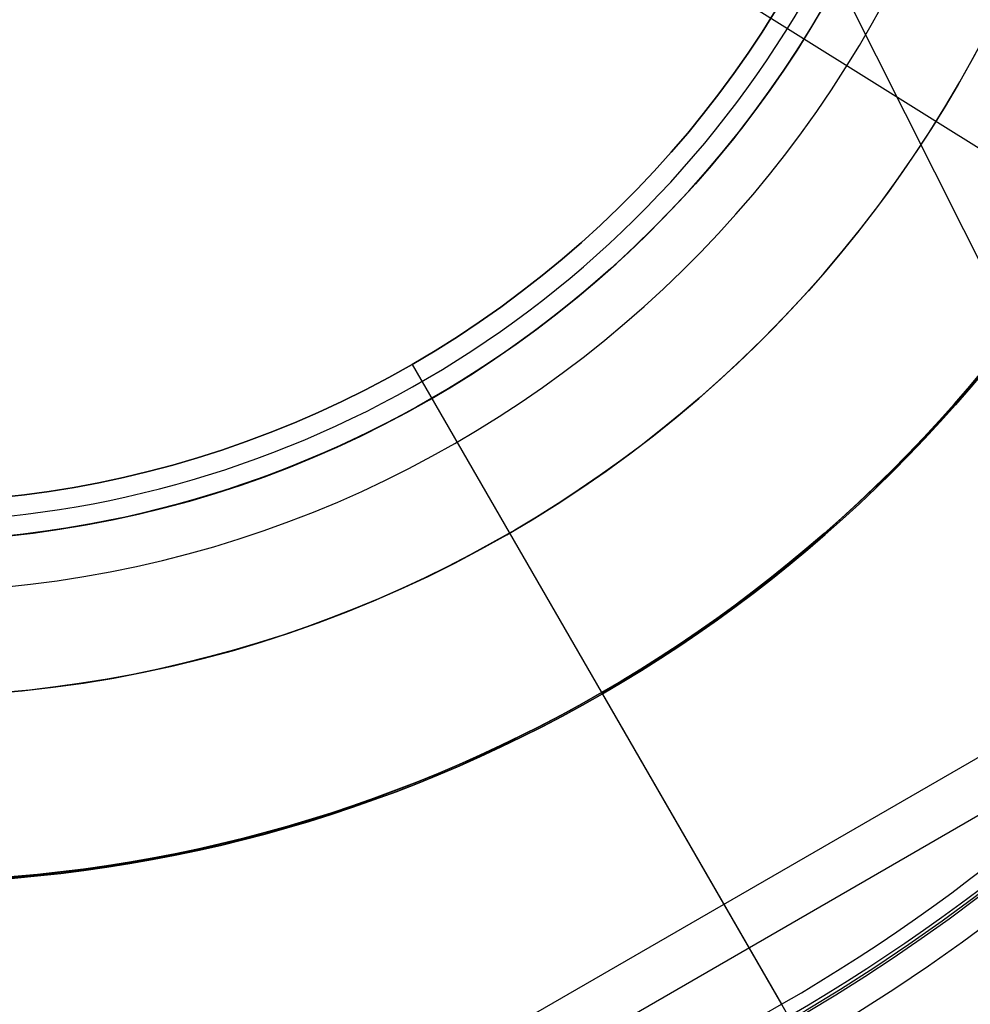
# Model space of a CAD drawing. Extents: x 19499 to 20475, y -6718 to -5871.
# Tile 22 of 60: x 19989 to 20001, y -6421 to -6408. Entities that reach past the tile are written whole.
import ezdxf

# ---------------------------------------------------------------- set-up
doc = ezdxf.new("R2010")
doc.units = 0
doc.layers.get('0').update_dxf_attribs({"linetype": 'CONTINUOUS'})
for name, color, linetype in [('BLANCO_METALICO', 7, 'CONTINUOUS'), ('COLOR', 7, 'CONTINUOUS'), ('LUZ', 7, 'CONTINUOUS')]:
    doc.layers.add(name, color=color, linetype=linetype)

msp = doc.modelspace()

# ---------------------------------------------------------------- linework, layer by layer
for p, q in [((20030.79391685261, -6401.428438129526, 105.1250029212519), (19965.06667873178, -6439.376076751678, 105.1250029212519)), ((20027.58177975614, -6402.5343723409, 51.12500292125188), (19967.63051440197, -6437.14725153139, 51.12500292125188)), ((19993.59873263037, -6412.899766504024, 144.2250029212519), (19993.59873263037, -6412.899766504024, 199.6250029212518)), ((19993.59873263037, -6412.899766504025, 144.2250029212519), (19998.34872452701, -6421.126993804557, 144.2250029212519)), ((19996.03513604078, -6417.119740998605, 108.2592404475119), (19999.46416493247, -6423.058993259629, 108.2592404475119)), ((19996.03513604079, -6417.119740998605, 105.1250029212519), (19996.03513604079, -6417.119740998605, 108.2592404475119)), ((19996.03513604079, -6417.119740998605, 105.1250029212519), (20008.884837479, -6439.376076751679, 105.1250029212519)), ((19996.04472379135, -6417.13634746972, 51.12500292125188), (20007.28996184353, -6436.613671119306, 51.12500292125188)), ((19996.04472379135, -6417.136347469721, 43.50000292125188), (19996.04472379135, -6417.136347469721, 51.12500292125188))]:
    msp.add_line(p, q)
at = {"extrusion": (0.112475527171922, 0.1948133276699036, 0.974370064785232)}
msp.add_lwpolyline([(-20545.72119684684, -4382.985045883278), (-20546.23174644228, -4382.676077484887), (-20546.74029225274, -4382.36241276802), (-20547.24677385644, -4382.044070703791), (-20547.75113102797, -4381.721071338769), (-20548.25330376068, -4381.393435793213), (-20548.75323228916, -4381.06118625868), (-20549.25085711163, -4380.724345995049), (-20549.74611901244, -4380.382939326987), (-20550.23895908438, -4380.036991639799), (-20550.72931875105, -4379.686529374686), (-20551.21713978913, -4379.331580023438), (-20551.70236435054, -4378.972172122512), (-20552.1849349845, -4378.608335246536), (-20552.66479465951, -4378.240100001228), (-20553.14188678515, -4377.867498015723), (-20553.6161552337, -4377.490561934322), (-20554.08754436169, -4377.109325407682), (-20554.55599903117, -4376.723823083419), (-20555.02146463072, -4376.334090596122), (-20555.48388709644, -4375.940164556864), (-20555.9432129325, -4375.542082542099), (-20556.3993892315, -4375.139883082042), (-20556.85236369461, -4374.73360564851), (-20557.30208465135, -4374.323290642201), (-20557.7485010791, -4373.908979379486), (-20558.19156262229, -4373.490714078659), (-20558.63121961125, -4373.068537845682), (-20559.06742308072, -4372.642494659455), (-20559.50012478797, -4372.212629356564), (-20559.92927723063, -4371.778987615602), (-20560.35483366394, -4371.341615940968), (-20560.77674811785, -4370.900561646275), (-20561.1949754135, -4370.455872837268), (-20561.60947117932, -4370.007598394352), (-20562.02019186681, -4369.555787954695), (-20562.42709476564, -4369.100491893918), (-20562.83013801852, -4368.641761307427), (-20563.22928063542, -4368.179647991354), (-20563.6244825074, -4367.71420442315), (-20564.0157044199, -4367.245483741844), (-20564.40290806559, -4366.773539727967), (-20564.78605605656, -4366.298426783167), (-20565.16511193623, -4365.820199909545), (-20565.54004019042, -4365.338914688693), (-20565.91080625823, -4364.854627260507), (-20566.27737654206, -4364.36739430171), (-20566.63971841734, -4363.877273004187), (-20566.99780024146, -4363.384321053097), (-20567.3515913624, -4362.888596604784), (-20567.70106212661, -4362.390158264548), (-20568.0461838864, -4361.889065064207), (-20568.38692900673, -4361.38537643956), (-20568.72327087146, -4360.879152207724), (-20569.05518388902, -4360.370452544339), (-20569.38264349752, -4359.85933796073), (-20569.70562616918, -4359.345869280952), (-20570.02410941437, -4358.830107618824), (-20570.33807178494, -4358.312114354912), (-20570.64749287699, -4357.791951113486), (-20570.9523533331, -4357.269679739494), (-20571.25263484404, -4356.745362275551), (-20571.54832014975, -4356.219060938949), (-20571.83939303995, -4355.690838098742), (-20572.12583835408, -4355.160756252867), (-20572.40764198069, -4354.628878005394), (-20572.68479085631, -4354.095266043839), (-20572.95727296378, -4353.559983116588), (-20573.22507732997, -4353.023092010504), (-20573.48819402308, -4352.48465552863), (-20573.74661414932, -4351.944736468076), (-20574.00032984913, -4351.403397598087), (-20574.24933429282, -4350.86070163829), (-20574.49362167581, -4350.316711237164), (-20574.73318721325, -4349.771488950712), (-20574.96802713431, -4349.22509722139), (-20575.19813867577, -4348.677598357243), (-20575.42352007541, -4348.129054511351), (-20575.64417056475, -4347.579527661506), (-20575.86009036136, -4347.029079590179), (-20576.07128066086, -4346.477771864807), (-20576.27774362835, -4345.925665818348), (-20576.47948238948, -4345.372822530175), (-20576.67650102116, -4344.819302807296), (-20576.86880454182, -4344.265167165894), (-20577.05639890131, -4343.710475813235), (-20577.23929097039, -4343.155288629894), (-20577.41748852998, -4342.599665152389), (-20577.59100025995, -4342.043664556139), (-20577.7598357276, -4341.487345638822), (-20577.92400537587, -4340.930766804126), (-20578.08352051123, -4340.373986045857), (-20578.23839329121, -4339.817060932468), (-20578.38863671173, -4339.260048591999), (-20578.53426459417, -4338.703005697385), (-20578.67529157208, -4338.145988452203), (-20578.81173307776, -4337.589052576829), (-20578.94360532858, -4337.032253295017), (-20579.07092531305, -4336.475645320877), (-20579.19371077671, -4335.919282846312), (-20579.31198020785, -4335.363219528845), (-20579.42575282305, -4334.807508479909), (-20579.53504855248, -4334.252202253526), (-20579.63988802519, -4333.697352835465), (-20579.7402925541, -4333.143011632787), (-20579.83628412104, -4332.589229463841), (-20579.92788536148, -4332.036056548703), (-20580.01511954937, -4331.483542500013), (-20580.09801058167, -4330.931736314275), (-20580.17658296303, -4330.380686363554), (-20580.25086179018, -4329.830440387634), (-20580.32087273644, -4329.281045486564), (-20580.38664203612, -4328.732548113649), (-20580.44819646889, -4328.184994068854), (-20580.50556334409, -4327.638428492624), (-20580.55877048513, -4327.092895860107), (-20580.60784621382, -4326.548439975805), (-20580.6528193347, -4326.00510396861), (-20580.69371911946, -4325.462930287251), (-20580.73057529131, -4324.921960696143), (-20580.76341800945, -4324.382236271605), (-20580.79227785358, -4323.843797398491), (-20580.81718580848, -4323.306683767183), (-20580.83817324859, -4322.770934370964), (-20580.85527192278, -4322.236587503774), (-20580.8685139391, -4321.703680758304), (-20580.87793174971, -4321.172251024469), (-20580.88355813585, -4320.642334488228), (-20580.88542619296, -4320.113966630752), (-20580.88362697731, -4319.595425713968), (-20580.87820832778, -4319.075392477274), (-20580.86913895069, -4318.553900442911), (-20580.85638784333, -4318.030983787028), (-20580.83992430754, -4317.506677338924), (-20580.81971796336, -4316.981016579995), (-20580.79573876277, -4316.454037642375), (-20580.76795700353, -4315.925777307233), (-20580.73634334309, -4315.396273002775), (-20580.70086881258, -4314.865562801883), (-20580.66150483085, -4314.333685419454), (-20580.61822321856, -4313.800680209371), (-20580.57099621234, -4313.266587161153), (-20580.51979647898, -4312.731446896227), (-20580.46459712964, -4312.195300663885), (-20580.40537173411, -4311.658190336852), (-20580.34209433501, -4311.120158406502), (-20580.2747394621, -4310.58124797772), (-20580.20328214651, -4310.041502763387), (-20580.12769793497, -4309.500967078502), (-20580.04796290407, -4308.959685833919), (-20579.96405367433, -4308.417704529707), (-20579.87594742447, -4307.875069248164), (-20579.78362190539, -4307.331826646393), (-20579.6870554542, -4306.788023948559), (-20579.5862270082, -4306.243708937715), (-20579.48111611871, -4305.698929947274), (-20579.3717029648, -4305.153735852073), (-20579.25796836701, -4304.608176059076), (-20579.1398938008, -4304.062300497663), (-20579.01746141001, -4303.516159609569), (-20578.89065402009, -4302.969804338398), (-20578.75945515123, -4302.4232861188), (-20578.62384903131, -4301.876656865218), (-20578.48382060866, -4301.329968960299), (-20578.33935556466, -4300.783275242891), (-20578.19044032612, -4300.23662899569), (-20578.03706207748, -4299.690083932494), (-20577.87920877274, -4299.143694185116), (-20577.71686914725, -4298.597514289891), (-20577.55003272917, -4298.051599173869), (-20577.37868985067, -4297.506004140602), (-20577.20283165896, -4296.960784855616), (-20577.02245012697, -4296.415997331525), (-20576.83753806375, -4295.871697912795), (-20576.64808912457, -4295.327943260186), (-20576.45409782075, -4294.784790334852), (-20576.25555952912, -4294.242296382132), (-20576.05247050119, -4293.700518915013), (-20575.84482787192, -4293.159515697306), (-20575.63262966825, -4292.619344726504), (-20575.41587481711, -4292.080064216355), (-20575.19456315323, -4291.54173257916), (-20574.96869542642, -4291.004408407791), (-20574.73827330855, -4290.468150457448), (-20574.50329940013, -4289.933017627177), (-20574.26377723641, -4289.399068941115), (-20574.01971129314, -4288.866363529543), (-20573.77110699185, -4288.334960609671), (-20573.51797070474, -4287.804919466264), (-20573.26030975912, -4287.276299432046), (-20572.99813244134, -4286.749159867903), (-20572.73144800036, -4286.22356014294), (-20572.46026665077, -4285.699559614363), (-20572.18459957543, -4285.177217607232), (-20571.90445892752, -4284.656593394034), (-20571.61985783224, -4284.137746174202), (-20571.33081038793, -4283.62073505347), (-20571.0373316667, -4283.105619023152), (-20570.73943771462, -4282.592456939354), (-20570.43714555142, -4282.081307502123), (-20570.13047316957, -4281.572229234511), (-20569.819439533, -4281.065280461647), (-20569.50406457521, -4280.560519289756), (-20569.18436919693, -4280.058003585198), (-20568.86037526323, -4279.55779095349), (-20568.53210560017, -4279.059938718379), (-20568.19958399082, -4278.564503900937), (-20567.86283517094, -4278.071543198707), (-20567.52188482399, -4277.581112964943), (-20567.1767595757, -4277.093269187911), (-20566.82748698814, -4276.608067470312), (-20566.47409555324, -4276.125563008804), (-20566.11661468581, -4275.645810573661), (-20565.75507471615, -4275.168864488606), (-20565.38950688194, -4274.694778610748), (-20565.0199433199, -4274.223606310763), (-20564.64641705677, -4273.755400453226), (-20564.26896199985, -4273.290213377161), (-20563.88761292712, -4272.828096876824), (-20563.50240547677, -4272.369102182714), (-20563.11337613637, -4271.913279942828), (-20562.72056223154, -4271.460680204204), (-20562.3240019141, -4271.011352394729), (-20561.92373414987, -4270.565345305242), (-20561.51979870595, -4270.122707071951), (-20561.11223613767, -4269.683485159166), (-20560.70108777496, -4269.247726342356), (-20560.28639570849, -4268.815476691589), (-20559.86820277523, -4268.386781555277), (-20559.44655254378, -4267.96168554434), (-20559.0214892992, -4267.540232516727), (-20558.5930580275, -4267.122465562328), (-20558.16130439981, -4266.708426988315), (-20557.72627475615, -4266.298158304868), (-20557.28801608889, -4265.891700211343), (-20556.8465760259, -4265.489092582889), (-20556.40200281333, -4265.090374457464), (-20555.95434529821, -4264.695584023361), (-20555.50365291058, -4264.304758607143), (-20555.04997564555, -4263.917934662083), (-20554.59336404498, -4263.535147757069), (-20554.13386917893, -4263.156432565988), (-20553.67154262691, -4262.781822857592), (-20553.20643645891, -4262.411351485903), (-20552.7386032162, -4262.045050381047), (-20552.26809589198, -4261.682950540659), (-20551.79496791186, -4261.325082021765), (-20551.31927311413, -4260.971473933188), (-20550.84106572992, -4260.622154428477), (-20550.36040036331, -4260.277150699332), (-20549.87733197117, -4259.936488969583), (-20549.39191584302, -4259.600194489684), (-20548.90420758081, -4259.268291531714), (-20548.41426307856, -4258.940803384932), (-20547.92213850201, -4258.617752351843), (-20547.42789026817, -4258.299159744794), (-20546.93157502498, -4257.9850458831)], dxfattribs=at)
at = {"extrusion": (0.112475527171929, 0.1948133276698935, 0.9743700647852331)}
msp.add_lwpolyline([(-20544.81033906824, -4257.985045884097), (-20545.33140868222, -4258.289837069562), (-20545.85052834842, -4258.599487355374), (-20546.36763479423, -4258.913978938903), (-20546.88266491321, -4259.233292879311), (-20547.39555578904, -4259.557409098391), (-20547.90624471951, -4259.886306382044), (-20548.41466924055, -4260.219962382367), (-20548.9207671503, -4260.558353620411), (-20549.42447653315, -4260.901455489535), (-20549.92573578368, -4261.249242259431), (-20550.42448363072, -4261.60168708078), (-20550.92065916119, -4261.958761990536), (-20551.41420184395, -4262.320437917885), (-20551.90505155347, -4262.686684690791), (-20552.39314859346, -4263.057471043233), (-20552.87843372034, -4263.432764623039), (-20553.3608481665, -4263.812532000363), (-20553.84033366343, -4264.196738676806), (-20554.31683246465, -4264.585349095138), (-20554.79028736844, -4264.978326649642), (-20555.26064174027, -4265.375633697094), (-20555.72783953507, -4265.777231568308), (-20556.19182531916, -4266.183080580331), (-20556.65254429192, -4266.593140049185), (-20557.10994230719, -4267.007368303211), (-20557.56396589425, -4267.425722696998), (-20558.01456227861, -4267.848159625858), (-20558.46167940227, -4268.274634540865), (-20558.90526594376, -4268.705101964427), (-20559.34527133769, -4269.139515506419), (-20559.78164579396, -4269.577827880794), (-20560.21434031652, -4270.019990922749), (-20560.64330672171, -4270.465955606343), (-20561.06849765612, -4270.915672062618), (-20561.48986661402, -4271.369089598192), (-20561.90736795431, -4271.82615671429), (-20562.32095691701, -4272.286821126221), (-20562.73058963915, -4272.751029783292), (-20563.13622317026, -4273.218728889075), (-20563.53781548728, -4273.689863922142), (-20563.93532550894, -4274.164379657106), (-20564.3287131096, -4274.642220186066), (-20564.71793913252, -4275.123328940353), (-20565.10296540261, -4275.607648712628), (-20565.48375473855, -4276.095121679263), (-20565.86027096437, -4276.58568942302), (-20566.23247892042, -4277.079292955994), (-20566.60034447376, -4277.575872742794), (-20566.96383452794, -4278.075368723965), (-20567.32291703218, -4278.577720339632), (-20567.67756098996, -4279.082866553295), (-20568.02773646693, -4279.590745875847), (-20568.37341459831, -4280.101296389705), (-20568.71456759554, -4280.61445577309), (-20569.05116875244, -4281.13016132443), (-20569.38319245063, -4281.648349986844), (-20569.71061416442, -4282.168958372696), (-20570.033410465, -4282.691922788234), (-20570.35155902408, -4283.217179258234), (-20570.66503861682, -4283.744663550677), (-20570.97382912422, -4284.27431120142), (-20571.27791153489, -4284.806057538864), (-20571.57726794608, -4285.339837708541), (-20571.8718815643, -4285.875586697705), (-20572.16173670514, -4286.413239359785), (-20572.44681879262, -4286.952730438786), (-20572.72711435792, -4287.493994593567), (-20573.00261103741, -4288.036966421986), (-20573.27329757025, -4288.581580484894), (-20573.53916379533, -4289.127771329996), (-20573.80020064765, -4289.675473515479), (-20574.0564001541, -4290.224621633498), (-20574.3077554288, -4290.775150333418), (-20574.55426066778, -4291.326994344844), (-20574.79591114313, -4291.880088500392), (-20575.03270319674, -4292.434367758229), (-20575.26463423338, -4292.989767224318), (-20575.49170271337, -4293.546222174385), (-20575.71390814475, -4294.103668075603), (-20575.93125107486, -4294.662040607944), (-20576.14373308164, -4295.22127568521), (-20576.35135676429, -4295.781309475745), (-20576.55412573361, -4296.342078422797), (-20576.75204460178, -4296.903519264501), (-20576.94511897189, -4297.465569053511), (-20577.1333554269, -4298.02816517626), (-20577.31676151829, -4298.59124537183), (-20577.49534575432, -4299.15474775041), (-20577.66911758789, -4299.718610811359), (-20577.83808740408, -4300.282773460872), (-20578.00226650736, -4300.847175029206), (-20578.16166710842, -4301.411755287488), (-20578.31630231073, -4301.976454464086), (-20578.4661860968, -4302.541213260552), (-20578.61133331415, -4303.105972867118), (-20578.75175966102, -4303.670674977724), (-20578.88748167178, -4304.235261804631), (-20579.01851670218, -4304.799676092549), (-20579.1448829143, -4305.363861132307), (-20579.26659926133, -4305.927760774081), (-20579.38368547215, -4306.491319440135), (-20579.49616203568, -4307.054482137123), (-20579.60405018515, -4307.617194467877), (-20579.70737188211, -4308.179402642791), (-20579.80614980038, -4308.741053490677), (-20579.90040730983, -4309.302094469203), (-20579.99016846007, -4309.862473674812), (-20580.07545796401, -4310.422139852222), (-20580.15630118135, -4310.981042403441), (-20580.232724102, -4311.539131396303), (-20580.30475332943, -4312.09635757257), (-20580.37241606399, -4312.652672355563), (-20580.43574008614, -4313.20802785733), (-20580.49475373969, -4313.762376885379), (-20580.54948591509, -4314.315672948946), (-20580.59996603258, -4314.867870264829), (-20580.64622402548, -4315.418923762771), (-20580.68829032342, -4315.968789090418), (-20580.72619583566, -4316.517422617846), (-20580.75997193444, -4317.064781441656), (-20580.78965043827, -4317.610823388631), (-20580.81526359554, -4318.15550701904), (-20580.83684406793, -4318.698791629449), (-20580.85442491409, -4319.240637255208), (-20580.8680395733, -4319.781004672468), (-20580.87772184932, -4320.319855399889), (-20580.88350589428, -4320.857151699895), (-20580.88542619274, -4321.392856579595), (-20580.88367452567, -4321.904499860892), (-20580.87839934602, -4322.417596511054), (-20580.86957058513, -4322.932114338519), (-20580.85715844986, -4323.448020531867), (-20580.84113343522, -4323.965281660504), (-20580.82146633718, -4324.483863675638), (-20580.79812826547, -4325.003731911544), (-20580.77109065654, -4325.524851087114), (-20580.74032528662, -4326.047185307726), (-20580.70580428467, -4326.570698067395), (-20580.66750014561, -4327.095352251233), (-20580.6253857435, -4327.621110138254), (-20580.57943434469, -4328.147933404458), (-20580.5296196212, -4328.675783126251), (-20580.47591566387, -4329.204619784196), (-20580.41829699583, -4329.734403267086), (-20580.3567385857, -4330.265092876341), (-20580.29121586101, -4330.796647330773), (-20580.22170472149, -4331.32902477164), (-20580.14818155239, -4331.862182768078), (-20580.07062323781, -4332.396078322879), (-20579.98900717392, -4332.930667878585), (-20579.90331128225, -4333.465907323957), (-20579.81351402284, -4334.00175200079), (-20579.71959440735, -4334.538156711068), (-20579.62153201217, -4335.075075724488), (-20579.51930699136, -4335.612462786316), (-20579.41290008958, -4336.150271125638), (-20579.30229265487, -4336.688453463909), (-20579.18746665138, -4337.226962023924), (-20579.0684046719, -4337.765748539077), (-20578.94508995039, -4338.30476426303), (-20578.81750637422, -4338.843959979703), (-20578.68563849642, -4339.383286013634), (-20578.54947154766, -4339.922692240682), (-20578.4089914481, -4340.462128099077), (-20578.26418481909, -4341.001542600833), (-20578.11503899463, -4341.540884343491), (-20577.96154203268, -4342.080101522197), (-20577.80368272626, -4342.619141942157), (-20577.64145061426, -4343.157953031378), (-20577.47483599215, -4343.696481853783), (-20577.30382992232, -4344.234675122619), (-20577.12842424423, -4344.772479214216), (-20576.94861158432, -4345.309840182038), (-20576.76438536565, -4345.84670377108), (-20576.5757398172, -4346.383015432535), (-20576.38266998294, -4346.918720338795), (-20576.18517173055, -4347.453763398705), (-20575.98324175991, -4347.988089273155), (-20575.77687761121, -4348.521642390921), (-20575.56607767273, -4349.05436696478), (-20575.35084118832, -4349.586207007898), (-20575.1311682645, -4350.117106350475), (-20574.90705987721, -4350.647008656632), (-20574.67851787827, -4351.175857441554), (-20574.44554500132, -4351.703596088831), (-20574.20814486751, -4352.230167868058), (-20573.96632199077, -4352.755515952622), (-20573.72008178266, -4353.279583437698), (-20573.46943055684, -4353.802313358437), (-20573.21437553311, -4354.323648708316), (-20572.95492484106, -4354.843532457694), (-20572.69108752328, -4355.361907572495), (-20572.42287353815, -4355.878717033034), (-20572.1502937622, -4356.393903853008), (-20571.873359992, -4356.907411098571), (-20571.59208494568, -4357.419181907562), (-20571.30648226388, -4357.929159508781), (-20571.01656651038, -4358.437287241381), (-20570.72235317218, -4358.943508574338), (-20570.42385865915, -4359.44776712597), (-20570.12110030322, -4359.95000668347), (-20569.81409635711, -4360.450171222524), (-20569.50286599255, -4360.948204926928), (-20569.18742929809, -4361.444052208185), (-20568.86780727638, -4361.937657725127), (-20568.54402184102, -4362.428966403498), (-20568.21609581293, -4362.917923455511), (-20567.88405291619, -4363.40447439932), (-20567.54791777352, -4363.888565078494), (-20567.20771590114, -4364.37014168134), (-20566.86347370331, -4364.849150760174), (-20566.51521846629, -4365.325539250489), (-20566.16297835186, -4365.799254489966), (-20565.80678239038, -4366.270244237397), (-20565.44666047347, -4366.738456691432), (-20565.08264334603, -4367.203840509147), (-20564.71476259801, -4367.66634482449), (-20564.34305065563, -4368.12591926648), (-20563.96754077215, -4368.582513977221), (-20563.58826701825, -4369.036079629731), (-20563.20526427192, -4369.486567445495), (-20562.81856820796, -4369.933929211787), (-20562.42821528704, -4370.378117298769), (-20562.03424274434, -4370.819084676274), (-20561.6366885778, -4371.256784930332), (-20561.23559153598, -4371.691172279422), (-20560.83099110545, -4372.122201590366), (-20560.42292749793, -4372.549828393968), (-20560.0114416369, -4372.974008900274), (-20559.59657514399, -4373.394700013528), (-20559.17837032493, -4373.811859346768), (-20558.75687015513, -4374.225445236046), (-20558.33211826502, -4374.635416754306), (-20557.90415892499, -4375.041733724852), (-20557.47303703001, -4375.444356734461), (-20557.03879808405, -4375.84324714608), (-20556.60148818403, -4376.238367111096), (-20556.16115400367, -4376.629679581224), (-20555.71784277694, -4377.017148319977), (-20555.27160228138, -4377.400737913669), (-20554.82248082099, -4377.780413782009), (-20554.37052720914, -4378.156142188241), (-20553.91579075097, -4378.527890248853), (-20553.45832122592, -4378.895625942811), (-20552.99816886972, -4379.259318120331), (-20552.53538435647, -4379.618936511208), (-20552.0700187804, -4379.974451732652), (-20551.60212363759, -4380.32583529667), (-20551.13175080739, -4380.673059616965), (-20550.65895253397, -4381.016098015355), (-20550.18378140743, -4381.354924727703), (-20549.70629034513, -4381.68951490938), (-20549.22653257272, -4382.019844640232), (-20548.74456160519, -4382.345890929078), (-20548.26043122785, -4382.66763171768), (-20547.77419547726, -4382.985045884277)], dxfattribs=at)
at = {"extrusion": (0.1124755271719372, 0.1948133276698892, 0.9743700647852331)}
msp.add_lwpolyline([(-20551.17138497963, -4257.985045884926), (-20551.64679980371, -4258.320163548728), (-20552.11996327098, -4258.659354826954), (-20552.59082622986, -4259.002596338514), (-20553.0593398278, -4259.349863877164), (-20553.52545552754, -4259.701132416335), (-20553.98912512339, -4260.05637611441), (-20554.45030075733, -4260.415568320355), (-20554.90893493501, -4260.778681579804), (-20555.36498054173, -4261.145687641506), (-20555.81839085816, -4261.516557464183), (-20556.26911957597, -4261.891261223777), (-20556.71712081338, -4262.26976832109), (-20557.16234913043, -4262.652047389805), (-20557.60475954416, -4263.038066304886), (-20558.04430754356, -4263.427792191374), (-20558.48094910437, -4263.821191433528), (-20558.91464070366, -4264.218229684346), (-20559.34533933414, -4264.618871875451), (-20559.77300251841, -4265.023082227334), (-20560.19758832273, -4265.43082425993), (-20560.61905537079, -4265.842060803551), (-20561.03736285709, -4266.256754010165), (-20561.45247056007, -4266.674865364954), (-20561.86433885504, -4267.096355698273), (-20562.27292872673, -4267.521185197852), (-20562.67820178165, -4267.949313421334), (-20563.08012026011, -4268.38069930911), (-20563.4786470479, -4268.81530119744), (-20563.87374568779, -4269.253076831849), (-20564.26538039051, -4269.693983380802), (-20564.65351604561, -4270.137977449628), (-20565.03811823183, -4270.585015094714), (-20565.41915322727, -4271.035051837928), (-20565.79658801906, -4271.488042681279), (-20566.17039031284, -4271.943942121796), (-20566.54052854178, -4272.402704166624), (-20566.90697187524, -4272.864282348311), (-20567.26969022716, -4273.328629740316), (-20567.62865426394, -4273.795698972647), (-20567.98383541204, -4274.265442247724), (-20568.33520586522, -4274.737811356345), (-20568.68273859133, -4275.212757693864), (-20569.02640733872, -4275.690232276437), (-20569.36618664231, -4276.170185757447), (-20569.70205182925, -4276.652568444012), (-20570.03397902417, -4277.137330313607), (-20570.36194515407, -4277.624421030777), (-20570.68592795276, -4278.113789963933), (-20571.00590596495, -4278.605386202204), (-20571.32185854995, -4279.099158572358), (-20571.63376588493, -4279.595055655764), (-20571.94160896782, -4280.093025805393), (-20572.24536961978, -4280.593017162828), (-20572.5450304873, -4281.094977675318), (-20572.8405750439, -4281.598855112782), (-20573.13198759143, -4282.104597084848), (-20573.41925326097, -4282.612151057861), (-20573.70235801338, -4283.121464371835), (-20573.98128863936, -4283.632484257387), (-20574.25603275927, -4284.145157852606), (-20574.52657882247, -4284.65943221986), (-20574.79291610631, -4285.175254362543), (-20575.05503471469, -4285.692571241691), (-20575.31292557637, -4286.211329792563), (-20575.56658044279, -4286.731476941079), (-20575.81599188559, -4287.252959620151), (-20576.06115329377, -4287.775724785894), (-20576.30205887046, -4288.299719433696), (-20576.5387036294, -4288.824890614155), (-20576.771083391, -4289.351185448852), (-20576.99919477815, -4289.878551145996), (-20577.22303521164, -4290.406935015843), (-20577.44260290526, -4290.936284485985), (-20577.6578968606, -4291.466547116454), (-20577.86891686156, -4291.997670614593), (-20578.07566346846, -4292.529602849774), (-20578.27813801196, -4293.062291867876), (-20578.47634258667, -4293.595685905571), (-20578.6702800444, -4294.129733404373), (-20578.85995398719, -4294.664383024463), (-20579.0453687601, -4295.19958365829), (-20579.22652944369, -4295.735284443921), (-20579.40344184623, -4296.271434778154), (-20579.57611249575, -4296.807984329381), (-20579.74454863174, -4297.344883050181), (-20579.9087581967, -4297.882081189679), (-20580.06874982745, -4298.419529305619), (-20580.22453284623, -4298.957178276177), (-20580.37611725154, -4299.49497931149), (-20580.52351370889, -4300.032883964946), (-20580.66673354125, -4300.570844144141), (-20580.80578871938, -4301.108812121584), (-20580.94069185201, -4301.646740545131), (-20581.07145617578, -4302.184582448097), (-20581.19809554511, -4302.722291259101), (-20581.32062442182, -4303.259820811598), (-20581.43905786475, -4303.797125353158), (-20581.55341151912, -4304.334159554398), (-20581.66370160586, -4304.870878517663), (-20581.76994491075, -4305.40723778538), (-20581.87215877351, -4305.943193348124), (-20581.97036107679, -4306.47870165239), (-20582.06457023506, -4307.013719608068), (-20582.15480518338, -4307.548204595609), (-20582.24108536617, -4308.082114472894), (-20582.32343072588, -4308.615407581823), (-20582.40186169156, -4309.148042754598), (-20582.4763991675, -4309.679979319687), (-20582.54706452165, -4310.211177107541), (-20582.61387957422, -4310.741596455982), (-20582.67686658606, -4311.271198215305), (-20582.7360482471, -4311.799943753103), (-20582.79144766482, -4312.327794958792), (-20582.84308835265, -4312.854714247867), (-20582.89099421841, -4313.380664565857), (-20582.93518955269, -4313.905609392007), (-20582.97569901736, -4314.429512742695), (-20583.01254763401, -4314.952339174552), (-20583.04576077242, -4315.474053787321), (-20583.07536413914, -4315.994622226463), (-20583.10138376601, -4316.514010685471), (-20583.12384599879, -4317.03218590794), (-20583.14277748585, -4317.549115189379), (-20583.15820516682, -4318.064766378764), (-20583.17015626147, -4318.579107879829), (-20583.17865825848, -4319.092108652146), (-20583.18373890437, -4319.603738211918), (-20583.18542619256, -4320.113966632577), (-20583.18367871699, -4320.633215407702), (-20583.17841649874, -4321.153914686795), (-20583.1696100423, -4321.67603291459), (-20583.15723011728, -4322.199537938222), (-20583.14124777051, -4322.724397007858), (-20583.12163433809, -4323.250576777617), (-20583.09836145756, -4323.778043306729), (-20583.07140108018, -4324.306762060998), (-20583.04072548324, -4324.836697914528), (-20583.00630728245, -4325.367815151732), (-20582.96811944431, -4325.900077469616), (-20582.9261352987, -4326.433447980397), (-20582.88032855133, -4326.967889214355), (-20582.83067329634, -4327.503363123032), (-20582.77714402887, -4328.039831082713), (-20582.71971565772, -4328.577253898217), (-20582.65836351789, -4329.115591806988), (-20582.59306338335, -4329.654804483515), (-20582.52379147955, -4330.194851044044), (-20582.4505244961, -4330.735690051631), (-20582.37323959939, -4331.277279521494), (-20582.29191444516, -4331.819576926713), (-20582.20652719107, -4332.362539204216), (-20582.11705650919, -4332.906122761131), (-20582.02348159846, -4333.450283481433), (-20581.92578219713, -4333.99497673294), (-20581.82393859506, -4334.540157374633), (-20581.71793164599, -4335.085779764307), (-20581.60774277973, -4335.631797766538), (-20581.49335401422, -4336.178164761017), (-20581.37474796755, -4336.724833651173), (-20581.25190786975, -4337.271756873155), (-20581.12481757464, -4337.818886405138), (-20580.99346157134, -4338.366173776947), (-20580.8578249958, -4338.913570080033), (-20580.71789364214, -4339.46102597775), (-20580.57365397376, -4340.008491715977), (-20580.42509313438, -4340.555917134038), (-20580.27219895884, -4341.103251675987), (-20580.11495998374, -4341.650444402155), (-20579.95336545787, -4342.197444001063), (-20579.78740535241, -4342.744198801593), (-20579.61707037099, -4343.290656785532), (-20579.44235195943, -4343.836765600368), (-20579.26324231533, -4344.382472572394), (-20579.07973439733, -4344.927724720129), (-20578.8918219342, -4345.472468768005), (-20578.69949943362, -4346.016651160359), (-20578.50276219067, -4346.560218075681), (-20578.30160629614, -4347.103115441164), (-20578.09602864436, -4347.645288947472), (-20577.88602694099, -4348.186684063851), (-20577.67159971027, -4348.727246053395), (-20577.45274630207, -4349.266919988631), (-20577.22946689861, -4349.805650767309), (-20577.00176252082, -4350.343383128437), (-20576.76963503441, -4350.88006166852), (-20576.53308715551, -4351.415630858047), (-20576.29212245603, -4351.950035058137), (-20576.04674536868, -4352.48321853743), (-20575.79696119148, -4353.015125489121), (-20575.54277609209, -4353.545700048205), (-20575.2841971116, -4354.074886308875), (-20575.02123216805, -4354.602628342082), (-20574.75389005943, -4355.128870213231), (-20574.48218046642, -4355.65355600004), (-20574.20611395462, -4356.176629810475), (-20573.92570197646, -4356.69803580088), (-20573.64095687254, -4357.217718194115), (-20573.35189187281, -4357.735621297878), (-20573.05852109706, -4358.25168952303), (-20572.76085955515, -4358.765867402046), (-20572.45892314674, -4359.27809960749), (-20572.15272866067, -4359.788330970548), (-20571.84229377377, -4360.296506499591), (-20571.52763704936, -4360.802571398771), (-20571.20877793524, -4361.306471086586), (-20570.88573676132, -4361.808151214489), (-20570.55853473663, -4362.307557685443), (-20570.22719394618, -4362.804636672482), (-20569.89173734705, -4363.299334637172), (-20569.5521887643, -4363.791598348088), (-20569.20857288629, -4364.281374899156), (-20568.86091525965, -4364.768611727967), (-20568.50924228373, -4365.253256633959), (-20568.15358120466, -4365.735257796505), (-20567.79396010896, -4366.214563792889), (-20567.43040791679, -4366.691123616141), (-20567.06295437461, -4367.164886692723), (-20566.69163004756, -4367.635802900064), (-20566.3164663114, -4368.103822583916), (-20565.93749534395, -4368.568896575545), (-20565.55475011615, -4369.030976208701), (-20565.16826438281, -4369.490013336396), (-20564.77807267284, -4369.945960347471), (-20564.38421027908, -4370.398770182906), (-20563.98671324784, -4370.848396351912), (-20563.58561836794, -4371.294792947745), (-20563.18096315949, -4371.737914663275), (-20562.77278586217, -4372.177716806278), (-20562.36112542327, -4372.614155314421), (-20561.94602148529, -4373.047186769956), (-20561.52751437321, -4373.476768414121), (-20561.1056450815, -4373.902858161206), (-20560.68045526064, -4374.325414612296), (-20560.25198720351, -4374.744397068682), (-20559.82028383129, -4375.159765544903), (-20559.3853886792, -4375.571480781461), (-20558.9473458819, -4375.979504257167), (-20558.50620015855, -4376.383798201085), (-20558.06199679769, -4376.784325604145), (-20557.61478164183, -4377.181050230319), (-20557.16460107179, -4377.573936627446), (-20556.71150199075, -4377.962950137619), (-20556.25553180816, -4378.348056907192), (-20555.7967384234, -4378.729223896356), (-20555.33517020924, -4379.106418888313), (-20554.8708759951, -4379.479610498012), (-20554.40390505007, -4379.848768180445), (-20553.93430706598, -4380.213862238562), (-20553.46213214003, -4380.574863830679), (-20552.98743075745, -4380.931744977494), (-20552.51025377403, -4381.284478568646), (-20552.03065239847, -4381.633038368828), (-20551.54867817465, -4381.977399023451), (-20551.06438296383, -4382.317536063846), (-20550.57781892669, -4382.653425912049), (-20550.08903850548, -4382.985045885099)], dxfattribs=at)
at = {"extrusion": (0.1124755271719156, 0.1948133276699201, 0.9743700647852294)}
msp.add_lwpolyline([(-20551.92900245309, -4382.985045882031), (-20552.39493319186, -4382.647722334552), (-20552.85859259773, -4382.306462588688), (-20553.31993379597, -4381.961290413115), (-20553.77891022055, -4381.612230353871), (-20554.2354756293, -4381.259307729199), (-20554.68958411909, -4380.902548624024), (-20555.14119014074, -4380.541979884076), (-20555.59024851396, -4380.177629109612), (-20556.03671444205, -4379.809524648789), (-20556.48054352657, -4379.437695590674), (-20556.92169178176, -4379.062171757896), (-20557.36011564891, -4378.682983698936), (-20557.79577201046, -4378.300162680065), (-20558.22861820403, -4377.913740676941), (-20558.6586120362, -4377.523750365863), (-20559.08571179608, -4377.130225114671), (-20559.50987626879, -4376.733198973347), (-20559.93106474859, -4376.332706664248), (-20560.34923705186, -4375.928783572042), (-20560.76435352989, -4375.52146573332), (-20561.17637508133, -4375.110789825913), (-20561.5852631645, -4374.696793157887), (-20561.99097980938, -4374.279513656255), (-20562.39348762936, -4373.858989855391), (-20562.79274983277, -4373.435260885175), (-20563.188730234, -4373.008366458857), (-20563.58139326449, -4372.578346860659), (-20563.97070398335, -4372.145242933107), (-20564.35662808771, -4371.709096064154), (-20564.7391319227, -4371.269948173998), (-20565.11818249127, -4370.827841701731), (-20565.49374746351, -4370.382819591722), (-20565.86579518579, -4369.934925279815), (-20566.23429468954, -4369.484202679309), (-20566.59921569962, -4369.030696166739), (-20566.9605286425, -4368.574450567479), (-20567.31820465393, -4368.115511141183), (-20567.67221558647, -4367.653923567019), (-20568.02253401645, -4367.189733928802), (-20568.36913325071, -4366.722988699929), (-20568.71198733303, -4366.253734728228), (-20569.05107105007, -4365.782019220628), (-20569.386359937, -4365.307889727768), (-20569.71783028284, -4364.831394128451), (-20570.04545913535, -4364.352580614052), (-20570.36922430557, -4363.871497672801), (-20570.68910437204, -4363.388194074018), (-20571.00507868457, -4362.902718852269), (-20571.31712736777, -4362.415121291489), (-20571.62523132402, -4361.925450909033), (-20571.92937223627, -4361.433757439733), (-20572.22953257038, -4360.94009081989), (-20572.52569557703, -4360.444501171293), (-20572.81784529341, -4359.947038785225), (-20573.1059665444, -4359.447754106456), (-20573.39004494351, -4358.946697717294), (-20573.67006689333, -4358.443920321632), (-20573.94601958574, -4357.93947272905), (-20574.21789100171, -4357.433405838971), (-20574.48566991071, -4356.925770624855), (-20574.74934586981, -4356.416618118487), (-20575.00890922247, -4355.905999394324), (-20575.26435109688, -4355.39396555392), (-20575.51566340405, -4354.880567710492), (-20575.76283883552, -4354.365856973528), (-20576.00587086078, -4353.849884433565), (-20576.24475372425, -4353.332701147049), (-20576.4794824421, -4352.81435812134), (-20576.71005279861, -4352.294906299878), (-20576.93646134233, -4351.774396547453), (-20577.15870538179, -4351.25287963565), (-20577.37678298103, -4350.730406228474), (-20577.59069295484, -4350.207026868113), (-20577.8004348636, -4349.682791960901), (-20578.00600900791, -4349.157751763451), (-20578.20741642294, -4348.631956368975), (-20578.4046588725, -4348.105455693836), (-20578.59773884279, -4347.578299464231), (-20578.78665953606, -4347.050537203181), (-20578.97142486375, -4346.522218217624), (-20579.15203943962, -4345.993391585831), (-20579.32850857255, -4345.464106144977), (-20579.50083825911, -4344.934410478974), (-20579.66903517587, -4344.404352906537), (-20579.8331066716, -4343.873981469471), (-20579.99306075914, -4343.343343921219), (-20580.14890610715, -4342.812487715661), (-20580.30065203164, -4342.281459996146), (-20580.44830848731, -4341.750307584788), (-20580.59188605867, -4341.219076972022), (-20580.73139595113, -4340.687814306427), (-20580.86684998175, -4340.156565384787), (-20580.99826056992, -4339.625375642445), (-20581.12564072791, -4339.094290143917), (-20581.24900405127, -4338.563353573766), (-20581.36836470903, -4338.032610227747), (-20581.48373743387, -4337.502104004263), (-20581.59513751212, -4336.971878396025), (-20581.70258077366, -4336.441976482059), (-20581.8060835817, -4335.912440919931), (-20581.90566282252, -4335.383313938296), (-20582.00133589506, -4334.854637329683), (-20582.09312070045, -4334.326452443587), (-20582.18103563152, -4333.798800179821), (-20582.26509956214, -4333.271720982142), (-20582.34533183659, -4332.745254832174), (-20582.42175225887, -4332.219441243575), (-20582.49438108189, -4331.694319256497), (-20582.56323899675, -4331.169927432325), (-20582.62834712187, -4330.646303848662), (-20582.68972699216, -4330.123486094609), (-20582.74740054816, -4329.601511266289), (-20582.80139012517, -4329.080415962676), (-20582.85171844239, -4328.560236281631), (-20582.89840859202, -4328.041007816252), (-20582.94148402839, -4327.522765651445), (-20582.98096855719, -4327.005544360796), (-20583.01688632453, -4326.489378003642), (-20583.04926180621, -4325.974300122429), (-20583.07811979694, -4325.460343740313), (-20583.10348539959, -4324.947541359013), (-20583.1253840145, -4324.435924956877), (-20583.14384132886, -4323.925525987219), (-20583.1588833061, -4323.416375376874), (-20583.17053617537, -4322.908503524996), (-20583.17882642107, -4322.401940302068), (-20583.18378077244, -4321.896715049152), (-20583.18542619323, -4321.39285657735), (-20583.18363339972, -4320.86691804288), (-20583.17823445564, -4320.339491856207), (-20583.16919871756, -4319.810610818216), (-20583.15649582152, -4319.280308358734), (-20583.1400956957, -4318.748618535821), (-20583.11996857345, -4318.215576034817), (-20583.0960850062, -4317.681216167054), (-20583.06841587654, -4317.145574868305), (-20583.03693241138, -4316.608688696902), (-20583.0016061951, -4316.070594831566), (-20582.96240918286, -4315.531331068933), (-20582.91931371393, -4314.990935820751), (-20582.87229252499, -4314.449448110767), (-20582.82131876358, -4313.90690757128), (-20582.76636600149, -4313.363354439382), (-20582.70740824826, -4312.818829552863), (-20582.6444199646, -4312.273374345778), (-20582.57737607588, -4311.727030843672), (-20582.5062519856, -4311.179841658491), (-20582.43102358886, -4310.631849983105), (-20582.35166728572, -4310.083099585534), (-20582.26815999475, -4309.533634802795), (-20582.18047916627, -4308.983500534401), (-20582.08860279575, -4308.432742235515), (-20581.99250943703, -4307.881405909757), (-20581.89217821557, -4307.329538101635), (-20581.78758884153, -4306.777185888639), (-20581.67872162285, -4306.224396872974), (-20581.56555747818, -4305.671219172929), (-20581.4480779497, -4305.117701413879), (-20581.32626521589, -4304.563892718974), (-20581.20010210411, -4304.009842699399), (-20581.06957210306, -4303.45560144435), (-20580.93465937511, -4302.901219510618), (-20580.79534876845, -4302.346747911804), (-20580.65162582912, -4301.792238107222), (-20580.50347681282, -4301.237741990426), (-20580.35088869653, -4300.683311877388), (-20580.19384918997, -4300.129000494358), (-20580.0323467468, -4299.574860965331), (-20579.86637057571, -4299.020946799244), (-20579.69591065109, -4298.467311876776), (-20579.52095772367, -4297.914010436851), (-20579.34150333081, -4297.361097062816), (-20579.15753980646, -4296.808626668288), (-20578.96906029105, -4296.256654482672), (-20578.77605874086, -4295.70523603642), (-20578.57852993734, -4295.154427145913), (-20578.37646949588, -4294.604283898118), (-20578.16987387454, -4294.05486263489), (-20577.95874038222, -4293.506219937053), (-20577.74306718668, -4292.958412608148), (-20577.52285332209, -4292.411497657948), (-20577.29809869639, -4291.865532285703), (-20577.06880409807, -4291.320573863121), (-20576.83497120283, -4290.776679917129), (-20576.59660257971, -4290.233908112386), (-20576.35370169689, -4289.692316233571), (-20576.10627292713, -4289.151962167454), (-20575.85432155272, -4288.612903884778), (-20575.59785377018, -4288.075199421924), (-20575.33687669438, -4287.5389068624), (-20575.07139836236, -4287.004084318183), (-20574.80142773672, -4286.470789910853), (-20574.5269747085, -4285.939081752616), (-20574.24805009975, -4285.409017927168), (-20573.96466566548, -4284.880656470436), (-20573.6768340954, -4284.354055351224), (-20573.384569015, -4283.82927245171), (-20573.08788498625, -4283.306365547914), (-20572.78679750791, -4282.785392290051), (-20572.48132301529, -4282.266410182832), (-20572.17147887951, -4281.749476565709), (-20571.85728340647, -4281.234648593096), (-20571.53875583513, -4280.721983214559), (-20571.21591633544, -4280.211537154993), (-20570.88878600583, -4279.703366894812), (-20570.55738687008, -4279.197528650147), (-20570.22174187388, -4278.694078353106), (-20569.88187488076, -4278.193071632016), (-20569.53781066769, -4277.694563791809), (-20569.18957492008, -4277.198609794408), (-20568.83719422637, -4276.705264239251), (-20568.48069607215, -4276.214581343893), (-20568.12010883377, -4275.726614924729), (-20567.75546177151, -4275.24141837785), (-20567.38678502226, -4274.759044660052), (-20567.01410959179, -4274.279546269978), (-20566.63746734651, -4273.802975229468), (-20566.25689100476, -4273.329383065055), (-20565.8724141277, -4272.858820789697), (-20565.48407110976, -4272.391338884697), (-20565.09189716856, -4271.926987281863), (-20564.69592833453, -4271.465815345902), (-20564.29620143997, -4271.007871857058), (-20563.89275410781, -4270.553204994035), (-20563.48562473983, -4270.101862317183), (-20563.07485250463, -4269.653890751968), (-20562.66047732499, -4269.209336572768), (-20562.24253986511, -4268.768245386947), (-20561.82108151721, -4268.330662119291), (-20561.39614438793, -4267.896630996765), (-20560.96777128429, -4267.466195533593), (-20560.53600569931, -4267.039398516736), (-20560.10089179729, -4266.616281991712), (-20559.66247439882, -4266.196887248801), (-20559.22079896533, -4265.781254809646), (-20558.77591158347, -4265.369424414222), (-20558.32785894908, -4264.96143500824), (-20557.87668835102, -4264.557324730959), (-20557.4224476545, -4264.157130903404), (-20556.96518528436, -4263.760890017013), (-20556.50495020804, -4263.368637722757), (-20556.04179191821, -4262.980408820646), (-20555.5757604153, -4262.59623724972), (-20555.10690618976, -4262.216156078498), (-20554.63528020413, -4261.840197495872), (-20554.16093387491, -4261.46839280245), (-20553.6839190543, -4261.100772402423), (-20553.20428801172, -4260.737365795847), (-20552.7220934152, -4260.378201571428), (-20552.23738831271, -4260.023307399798), (-20551.75022611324, -4259.672710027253), (-20551.26066056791, -4259.326435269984), (-20550.76874575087, -4258.984508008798), (-20550.2745360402, -4258.646952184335), (-20549.77808609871, -4258.313790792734), (-20549.27945085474, -4257.985045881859)], dxfattribs=at)
at = {"extrusion": (0, 0, -1)}
for centre, radius, start, end in [((-19986.97575810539, -6401.428438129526, -89.37470231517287), 70.9424557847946, 329.9999999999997, 149.9999999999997), ((-19986.97575810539, -6401.428438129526, -46.50000292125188), 70.9424557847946, 329.9999999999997, 149.9999999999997), ((-19986.97575810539, -6401.428438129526, -88.12500292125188), 52.0912327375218, 329.9999999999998, 149.9999999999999), ((-19986.97575810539, -6401.428438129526, -62.12500292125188), 47.0345567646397, 330.0000000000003, 150.0000000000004), ((-19986.97575810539, -6401.428438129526, -89.37470231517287), 70.94245578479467, 149.9999999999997, 329.9999999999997), ((-19986.97575810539, -6401.428438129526, -46.50000292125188), 70.94245578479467, 149.9999999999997, 329.9999999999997), ((-19986.97575810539, -6401.428438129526, -88.12500292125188), 52.0912327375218, 149.9999999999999, 329.9999999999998), ((-19986.97575810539, -6401.428438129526, -62.12500292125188), 47.0345567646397, 150.0000000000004, 330.0000000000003), ((-19986.97575810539, -6401.428438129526, -51.12500292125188), 18.1379313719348, 330.000000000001, 150.000000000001), ((-19986.97575810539, -6401.428438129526, -43.50000292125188), 18.1379313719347, 330.000000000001, 150.000000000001), ((-19986.97575810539, -6401.428438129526, -108.2592404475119), 18.1187558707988, 329.9999999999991, 149.9999999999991), ((-19986.97575810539, -6401.428438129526, -51.12500292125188), 18.1379313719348, 150.000000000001, 330.000000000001), ((-19986.97575810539, -6401.428438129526, -43.50000292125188), 18.1379313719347, 150.000000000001, 330.000000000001), ((-19986.97575810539, -6401.428438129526, -108.2592404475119), 18.1187558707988, 149.9999999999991, 329.9999999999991), ((-19986.97575810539, -6401.428438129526, -199.6250029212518), 13.2459490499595, 150.0000000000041, 330.0000000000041)]:
    msp.add_arc(centre, radius, start, end, dxfattribs=at)
for centre, radius, start, end in [((19986.97575810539, -6401.428438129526, 89.37470231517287), 73.2424557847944, 30.00000000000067, 210.0000000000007), ((19986.97575810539, -6401.428438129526, 46.50000292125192), 71.74245578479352, 52.4999999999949, 187.500000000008), ((19986.97575814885, -6401.428438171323, 88.63012703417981), 71.44457953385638, 30.0000000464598, 209.9999999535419), ((19986.97575810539, -6401.428438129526, 89.05580518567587), 71.21139006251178, 29.99999999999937, 209.9999999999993), ((19986.97575810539, -6401.428438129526, 67.12500292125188), 53.5819397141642, 30.00000000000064, 210.0000000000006), ((19986.97575810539, -6401.428438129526, 65.62055118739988), 53.58193971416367, 29.99999999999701, 209.999999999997), ((19986.97575810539, -6401.428438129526, 67.12500292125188), 52.0912327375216, 30.00000000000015, 210.0000000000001), ((19986.97575810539, -6401.428438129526, 77.62500292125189), 52.09123273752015, 29.99999999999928, 209.9999999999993), ((19986.97575810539, -6401.428438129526, 105.1250029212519), 43.8181587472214, 29.99999999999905, 209.999999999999), ((19986.97575810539, -6401.428438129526, 52.53957701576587), 42.50584972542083, 30.00000000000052, 210.0000000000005), ((19986.97575810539, -6401.428438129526, 89.37470231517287), 73.2424557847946, 210.0000000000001, 30.00000000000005), ((19986.97575809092, -6401.428438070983, 88.63012703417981), 71.44457953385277, 210.0000000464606, 29.99999995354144), ((19986.97575810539, -6401.428438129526, 89.05580518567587), 71.21139006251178, 209.9999999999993, 29.99999999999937), ((19986.97575810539, -6401.428438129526, 67.12500292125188), 53.5819397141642, 210.0000000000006, 30.00000000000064), ((19986.97575810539, -6401.428438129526, 65.62055118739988), 53.58193971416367, 209.999999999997, 29.99999999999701), ((19986.97575810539, -6401.428438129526, 67.12500292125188), 52.0912327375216, 210.0000000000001, 30.00000000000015), ((19986.97575810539, -6401.428438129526, 77.62500292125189), 52.09123273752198, 210.0000000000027, 30.00000000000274), ((19986.97575810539, -6401.428438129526, 108.2592404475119), 24.9768136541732, 29.99999999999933, 209.9999999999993), ((19986.97575810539, -6401.428438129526, 125.2198510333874), 24.97681365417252, 29.99999999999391, 209.9999999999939), ((19986.97575810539, -6401.428438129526, 144.2327851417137), 22.92449013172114, 30.00000000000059, 210.0000000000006), ((19986.97575810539, -6401.428438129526, 144.2250029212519), 22.7459328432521, 30.00000000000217, 210.0000000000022), ((19986.97575810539, -6401.428438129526, 105.1250029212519), 43.8181587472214, 209.999999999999, 29.99999999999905), ((19986.97575810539, -6401.428438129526, 52.53957701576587), 42.50584972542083, 210.0000000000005, 30.00000000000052), ((19986.97575810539, -6401.428438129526, 47.31250292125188), 18.13793137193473, 30.0000000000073, 210.0000000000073), ((19986.97575810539, -6401.428438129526, 105.1250029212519), 18.1187558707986, 30.00000000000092, 210.0000000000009), ((19986.97575810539, -6401.428438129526, 106.6921216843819), 18.11875587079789, 29.99999999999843, 209.9999999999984), ((19986.97575810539, -6401.428438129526, 108.2592404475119), 24.9768136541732, 209.9999999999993, 29.99999999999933), ((19986.97575810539, -6401.428438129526, 125.2198510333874), 24.97681365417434, 210.0000000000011, 30.00000000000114), ((19986.97575810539, -6401.428438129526, 144.2327851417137), 22.92449013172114, 210.0000000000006, 30.00000000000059), ((19986.97575810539, -6401.428438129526, 144.2250029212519), 22.7459328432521, 210.0000000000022, 30.00000000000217), ((19986.97575810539, -6401.428438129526, 47.31250292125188), 18.1379313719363, 210.0000000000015, 30.00000000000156), ((19986.97575810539, -6401.428438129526, 105.1250029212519), 18.1187558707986, 210.0000000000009, 30.00000000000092), ((19986.97575810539, -6401.428438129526, 106.6921216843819), 18.11875587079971, 210.0000000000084, 30.00000000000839), ((19986.97575810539, -6401.428438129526, 144.2250029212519), 13.2459490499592, 209.9999999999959, 29.99999999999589), ((19986.97575810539, -6401.428438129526, 171.9250029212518), 13.24594904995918, 209.9999999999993, 29.9999999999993), ((19986.97575810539, -6401.42843812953, 88.12500292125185), 70.93945536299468, 254.9999999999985, 345.0000000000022)]:
    msp.add_arc(centre, radius, start, end)
at = {"layer": 'BLANCO_METALICO', "extrusion": (0, 0, -1)}
for centre, radius, start, end in [((-19986.97575810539, -6401.428438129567, -195.4778029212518), 25.34165085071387, 183.3702063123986, 176.629793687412), ((-19986.97575810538, -6401.428438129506, -195.4778029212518), 23.34165085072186, 188.5982545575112, 171.4017454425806), ((-19986.97575810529, -6401.428438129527, -199.6250029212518), 22.97027201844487, 188.7643461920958, 171.2356538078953), ((-19986.97575810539, -6401.428438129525, -199.6250029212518), 13.74999999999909, 89.99999999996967, 270.0000000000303), ((-19986.97549488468, -6401.428438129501, -169.0830982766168), 25.49999999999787, 171.0935182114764, 351.0935182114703), ((-19986.97549488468, -6401.428438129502, -166.2286860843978), 25.49999999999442, 171.0935182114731, 351.0935182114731), ((-19986.97549488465, -6401.428438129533, -171.6470783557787), 99.4999999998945, 179.9999999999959, 4.189765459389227e-12), ((-19986.97549488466, -6401.428438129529, -170.8389899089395), 99.49999999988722, 179.9999999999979, 2.094882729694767e-12), ((-19986.97549488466, -6401.428438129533, -169.280901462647), 99.49999999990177, 179.9999999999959, 4.189765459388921e-12), ((-19986.97549488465, -6401.428438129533, -171.6470783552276), 99.09999999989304, 179.9999999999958, 4.206676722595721e-12), ((-19986.97549488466, -6401.428438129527, -170.0309014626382), 98.69999999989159, 179.9999999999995, 5.279656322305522e-13), ((-19986.97549488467, -6401.428438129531, -168.5309014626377), 98.69999999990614, 179.9999999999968, 3.167793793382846e-12), ((-19986.97549488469, -6401.428438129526, -167.2309014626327), 98.19999999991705, 180, 0), ((-19986.97549488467, -6401.428438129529, -168.0309014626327), 98.19999999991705, 179.9999999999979, 2.122615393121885e-12), ((-19986.97549488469, -6401.428438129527, -167.2309014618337), 25.4999999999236, 179.9999999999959, 4.087075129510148e-12), ((-19986.97549488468, -6401.428438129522, -167.7309014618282), 24.99999999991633, 180.0000000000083, 359.9999999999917), ((-19986.97549488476, -6401.428438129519, -184.6470783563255), 23.00000000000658, 183.7393352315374, 324.0586701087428), ((-19986.97575810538, -6401.428438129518, -174.625002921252), 13.750000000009, 186.2629131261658, 269.9999999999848), ((-19986.97575810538, -6401.428438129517, -178.2507844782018), 15.75000000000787, 192.8395884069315, 269.9999999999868)]:
    msp.add_arc(centre, radius, start, end, dxfattribs=at)
at = {"layer": 'BLANCO_METALICO'}
for centre, radius, start, end in [((19986.97575810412, -6401.428438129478, 199.6250029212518), 25.00000000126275, 3.439812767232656, 356.560187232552), ((19986.97575810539, -6401.428438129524, 199.6250029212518), 15.75000000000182, 270, 90), ((19986.97575810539, -6401.428438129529, 188.9378936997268), 15.74999999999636, 270, 90), ((19986.97575810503, -6401.428438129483, 174.6250029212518), 14.4000000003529, 5.979156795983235, 354.020843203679), ((19986.97575810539, -6401.428438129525, 187.1250029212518), 13.75000000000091, 270, 90), ((19986.97549488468, -6401.428438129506, 166.2286860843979), 13.5000000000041, 188.9064817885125, 8.906481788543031), ((19986.97549488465, -6401.428438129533, 170.030901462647), 99.49999999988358, 179.9999999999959, 4.189765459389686e-12), ((19986.97549488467, -6401.428438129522, 168.5309014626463), 99.49999999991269, 180.0000000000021, 359.9999999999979), ((19986.97549488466, -6401.428438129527, 171.6470783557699), 98.69999999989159, 179.9999999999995, 5.279656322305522e-13), ((19986.97549488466, -6401.428438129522, 170.8389899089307), 98.69999999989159, 180.0000000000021, 359.9999999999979), ((19986.97549488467, -6401.428438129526, 168.0309014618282), 24.99999999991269, 180, 0), ((19986.97549488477, -6401.428438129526, 190.6470783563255), 25.00000000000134, 216.4247350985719, 356.5601872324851), ((19986.97483428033, -6401.42696365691, 190.6470783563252), 32.00091448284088, 258.2114144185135, 341.7881163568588), ((19986.97544526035, -6401.428360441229, 184.6470783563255), 32.00016614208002, 268.4364694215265, 331.5635198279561)]:
    msp.add_arc(centre, radius, start, end, dxfattribs=at)
at = {"layer": 'COLOR', "extrusion": (0, 0, -1)}
for centre, radius, start, end in [((-19986.97576523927, -6401.428455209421, 10.54089386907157), 152.392098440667, 333.3815781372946, 153.3815781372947), ((-19986.97576523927, -6401.428455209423, -32.97295255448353), 75.00000000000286, 63.38157813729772, 243.3815781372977), ((-19986.97576523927, -6401.428455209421, -18.68835025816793), 83.81579491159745, 333.3815781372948, 153.3815781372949), ((-19986.97576523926, -6401.428455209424, -43.50000292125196), 73.00000000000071, 63.38157813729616, 243.3815781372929), ((-19986.97576523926, -6401.428455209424, -43.50000292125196), 73.00000000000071, 63.38157813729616, 243.3815781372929), ((-19986.97576523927, -6401.428455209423, -33.3991820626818), 72.99999999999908, 63.38157813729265, 243.3815781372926), ((-19986.97576523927, -6401.428455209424, -43.50000292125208), 75.00000000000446, 63.38157813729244, 243.3815781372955), ((-19986.97576523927, -6401.428455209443, -26.2000005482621), 61.09154780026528, 333.3815781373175, 153.3815781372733), ((-19986.97576523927, -6401.428455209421, 10.54089386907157), 152.3920984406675, 153.381578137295, 333.381578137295), ((-19986.98386759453, -6401.424412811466, -28.2000005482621), 59.50000000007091, 333.381578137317, 153.3815781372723), ((-19986.98386759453, -6401.424412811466, -26.2000005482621), 59.50000000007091, 333.381578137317, 153.3815781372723), ((-19986.98386759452, -6401.424412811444, -27.2000005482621), 59.50000000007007, 333.381578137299, 153.3815781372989), ((-19986.97576523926, -6401.428455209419, -43.50000292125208), 75.00000000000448, 243.3815781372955, 63.38157813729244), ((-19986.97576523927, -6401.428455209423, -32.97295255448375), 74.99999999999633, 243.3815781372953, 63.38157813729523), ((-19986.97576523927, -6401.428455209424, -43.50000292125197), 72.99999999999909, 243.3815781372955, 63.38157813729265), ((-19986.97576523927, -6401.428455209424, -43.50000292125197), 72.99999999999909, 243.3815781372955, 63.38157813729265), ((-19986.97576523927, -6401.428455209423, -33.39918206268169), 72.99999999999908, 243.3815781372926, 63.38157813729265), ((-19986.98386759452, -6401.424412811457, -38.60000054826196), 35.0000000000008, 333.3815781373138, 153.3815781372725), ((-19986.97576523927, -6401.428455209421, -18.68835025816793), 83.81579491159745, 153.3815781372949, 333.3815781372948), ((-19986.97576523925, -6401.428455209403, -26.2000005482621), 61.09154780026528, 153.3815781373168, 333.3815781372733), ((-19986.98386759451, -6401.424412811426, -28.2000005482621), 59.50000000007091, 153.3815781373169, 333.3815781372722), ((-19986.98386759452, -6401.424412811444, -27.2000005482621), 59.5000000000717, 153.3815781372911, 333.3815781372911), ((-19986.98386759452, -6401.424412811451, -38.60000054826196), 32.49999999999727, 216.0269384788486, 330.7362177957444)]:
    msp.add_arc(centre, radius, start, end, dxfattribs=at)
at = {"layer": 'COLOR'}
for centre, radius, start, end in [((19986.97576523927, -6401.428455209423, -35.79999945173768), 153, 26.61842186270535, 206.618421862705), ((19986.97576523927, -6401.428455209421, -11.46081713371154), 152.9999999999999, 26.61842186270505, 206.6184218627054), ((19986.97576523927, -6401.428455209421, -23.63040829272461), 153.0000000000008, 26.61842186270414, 206.6184218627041), ((19986.97576523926, -6401.428455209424, -10.90949982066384), 152.8342956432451, 26.61842186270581, 206.6184218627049), ((19986.97576523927, -6401.428455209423, -35.79999945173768), 150, 26.61842186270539, 206.618421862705), ((19986.97576523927, -6401.428455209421, -11.46081713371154), 153, 206.6184218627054, 26.61842186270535), ((19986.97576523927, -6401.428455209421, -35.79999945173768), 153, 206.6184218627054, 26.61842186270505), ((19986.97576523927, -6401.428455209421, -23.63040829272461), 153.0000000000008, 206.618421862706, 26.61842186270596), ((19986.97576523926, -6401.428455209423, -10.90949982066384), 152.8342956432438, 206.6184218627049, 26.6184218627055), ((19986.97576523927, -6401.428455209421, -35.79999945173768), 150, 206.6184218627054, 26.61842186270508), ((19986.98386759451, -6401.424412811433, 30.300000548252), 34.99999999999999, 26.61842186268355, 206.6184218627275), ((19986.98386759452, -6401.424412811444, 34.45000054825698), 34.99999999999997, 26.61842186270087, 206.6184218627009), ((19986.98386759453, -6401.424412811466, 26.2000005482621), 59.50000000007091, 206.6184218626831, 26.61842186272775), ((19986.98386759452, -6401.424412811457, 30.300000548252), 35.0000000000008, 206.6184218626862, 26.6184218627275), ((19986.98386759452, -6401.424412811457, 38.60000054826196), 35.0000000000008, 206.6184218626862, 26.6184218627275), ((19986.98386759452, -6401.424412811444, 34.45000054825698), 34.99999999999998, 206.6184218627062, 26.61842186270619)]:
    msp.add_arc(centre, radius, start, end, dxfattribs=at)
at = {"layer": 'LUZ'}
for p, q in [((19926.28914765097, -6262.88713665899, -31.04999945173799), (20061.7619393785, -6532.895525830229, -31.04999945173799)), ((19926.28914765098, -6262.887136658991, -32.54999945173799), (20061.7619393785, -6532.895525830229, -32.54999945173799)), ((19859.93458856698, -6322.052265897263, -34.049999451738), (20114.01694191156, -6480.80464452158, -34.04999945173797)), ((19859.93458856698, -6322.052265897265, -32.54999945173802), (20114.01694191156, -6480.804644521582, -32.54999945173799))]:
    msp.add_line(p, q, dxfattribs=at)

doc.saveas('drawing.dxf')
